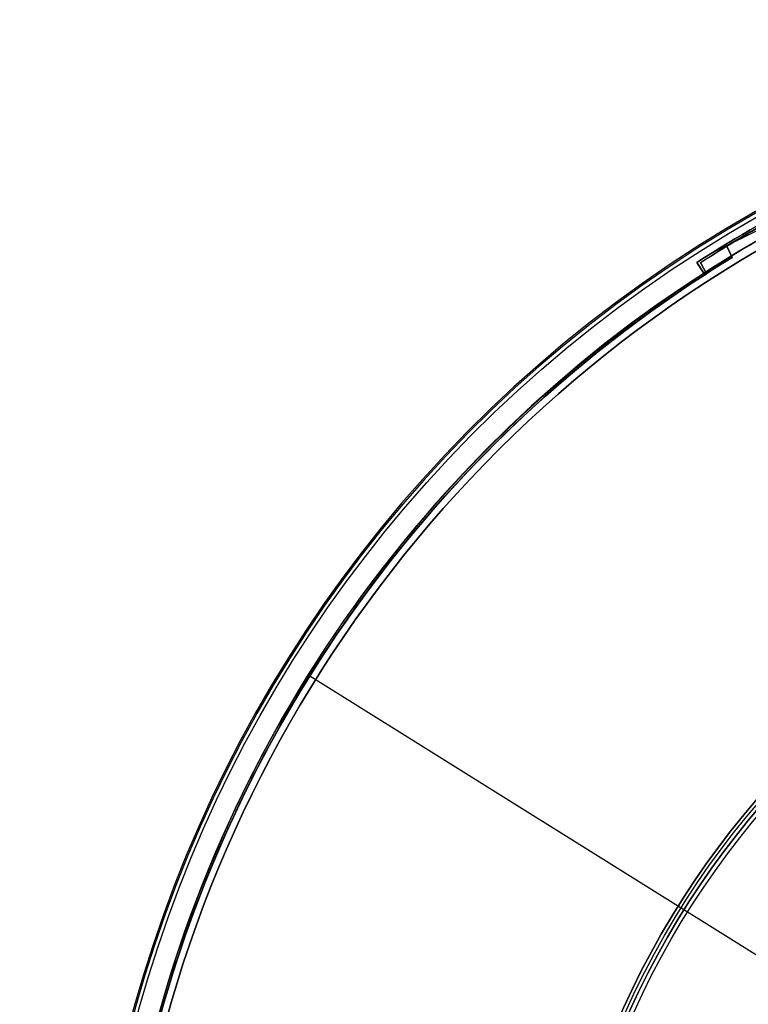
# Model space of a CAD drawing. Extents: x 16119 to 17321, y -6854 to -5812.
# Tile 51 of 68: x 16559 to 16643, y -6430 to -6316. Entities that reach past the tile are written whole.
import ezdxf

# ---------------------------------------------------------------- set-up
doc = ezdxf.new("R2010")
doc.units = 0
doc.layers.get('0').update_dxf_attribs({"linetype": 'CONTINUOUS'})
for name, color, linetype in [('BLANCO_METALICO', 7, 'CONTINUOUS'), ('COLOR', 7, 'CONTINUOUS'), ('LUZ', 7, 'CONTINUOUS')]:
    doc.layers.add(name, color=color, linetype=linetype)

msp = doc.modelspace()

# ---------------------------------------------------------------- linework, layer by layer
at = {"extrusion": (0, 0, -1)}
for centre in [(-16719.68, -6471.51, -89.37), (-16719.68, -6471.51, -46.5)]:
    msp.add_arc(centre, 70.94, 330, 150, dxfattribs=at)
at = {"layer": 'BLANCO_METALICO', "extrusion": (0, 0, -1)}
for centre, radius, start in [((-16719.68, -6471.51, -171.65), 99.1, 360), ((-16719.68, -6471.51, -170.03), 98.7, 360), ((-16719.68, -6471.51, -168.53), 98.7, 360), ((-16719.68, -6471.51, -168.03), 98.2, 360), ((-16719.68, -6471.51, -171.65), 99.5, 0), ((-16719.68, -6471.51, -170.84), 99.5, 0), ((-16719.68, -6471.51, -169.28), 99.5, 0), ((-16719.68, -6471.51, -167.23), 98.2, 0)]:
    msp.add_arc(centre, radius, start, 180, dxfattribs=at)
at = {"layer": 'BLANCO_METALICO'}
for centre, radius, start in [((16719.68, -6471.51, 170.03), 99.5, 360), ((16719.68, -6471.51, 168.53), 99.5, 0), ((16719.68, -6471.51, 171.65), 98.7, 360), ((16719.68, -6471.51, 170.84), 98.7, 360)]:
    msp.add_arc(centre, radius, start, 180, dxfattribs=at)
at = {"layer": 'COLOR'}
for p, q in [((16665.46, -6330.06, -34.1), (16638.82, -6343.41, -34.1)), ((16637.47, -6344.28, -34.1), (16637.47, -6344.28, -30.6)), ((16638.27, -6345.52, -30.6), (16637.47, -6344.28, -30.6)), ((16638.27, -6345.52, -34.1), (16637.47, -6344.28, -34.1)), ((16637.47, -6344.28, -32.35), (16638.27, -6345.52, -32.35)), ((16637.87, -6344.9, -34.1), (16637.87, -6344.9, -30.6)), ((16638.27, -6345.52, -30.6), (16638.27, -6345.52, -34.1))]:
    msp.add_line(p, q, dxfattribs=at)
at = {"layer": 'COLOR', "extrusion": (0, 0, -1)}
for centre, radius, start, end in [((-16719.68, -6471.51, 10.54), 152.39, 333.3816, 153.3816), ((-16719.68, -6471.51, 30.6), 151.48, 57.1316, 69.6316), ((-16719.68, -6471.51, 32.35), 151.48, 57.1316, 69.6316), ((-16719.68, -6471.51, 34.1), 150, 57.1316, 69.6316), ((-16719.68, -6471.51, 20.93), 149, 4.2468, 62.5163), ((-16719.68, -6471.51, 30.6), 150, 9.6316, 57.1316), ((-16719.68, -6471.51, 33.2), 150, 9.6316, 57.1316), ((-16719.68, -6471.51, -18.69), 83.82, 333.3816, 153.3816), ((-16719.68, -6471.51, 10.54), 152.39, 153.3816, 333.3816), ((-16719.68, -6471.51, -22.45), 75, 333.3816, 63.3816), ((-16719.68, -6471.51, -43.5), 75, 243.3816, 63.3816), ((-16719.68, -6471.51, -32.97), 75, 243.3816, 63.3816), ((-16719.68, -6471.51, -33.4), 73, 243.3816, 63.3816), ((-16719.68, -6471.51, -17.31), 81.95, 352.6588, 44.1235)]:
    msp.add_arc(centre, radius, start, end, dxfattribs=at)
at = {"layer": 'COLOR'}
for centre, radius, start, end in [((16719.68, -6471.51, -35.8), 153, 26.6184, 206.6184), ((16719.68, -6471.51, -11.46), 153, 26.6184, 206.6184), ((16719.68, -6471.51, -23.63), 153, 26.6184, 206.6184), ((16719.68, -6471.51, -10.91), 152.83, 26.6184, 206.6184), ((16719.68, -6471.51, -35.8), 150, 26.6184, 206.6184), ((16719.68, -6471.51, -34.1), 151.48, 110.3684, 122.8684), ((16719.68, -6471.51, -11.27), 149, 117.4837, 175.7532), ((16719.68, -6471.51, -30.6), 149, 117.4837, 175.7532), ((16719.68, -6471.51, -11.46), 153, 206.6184, 26.6184), ((16719.68, -6471.51, -35.8), 153, 206.6184, 26.6184), ((16719.68, -6471.51, -23.63), 153, 206.6184, 26.6184), ((16719.68, -6471.51, -10.91), 152.83, 206.6184, 26.6184), ((16719.68, -6471.51, -35.8), 150, 206.6184, 26.6184)]:
    msp.add_arc(centre, radius, start, end, dxfattribs=at)
at = {"layer": 'LUZ'}
for p, q in [((16641.56, -6343.69, -31.05), (16640.91, -6342.39, -31.05)), ((16640.91, -6342.39, -32.55), (16640.91, -6342.39, -31.05)), ((16640.91, -6342.39, -32.55), (16641.56, -6343.69, -32.55)), ((16640.91, -6342.39, -31.8), (16641.56, -6343.69, -31.8)), ((16641.24, -6343.04, -31.05), (16641.24, -6343.04, -32.55)), ((16641.56, -6343.69, -32.55), (16641.56, -6343.69, -31.05)), ((16637.87, -6344.29, -34.05), (16637.87, -6344.29, -32.55)), ((16638.56, -6345.58, -32.55), (16637.87, -6344.29, -32.55)), ((16638.56, -6345.58, -34.05), (16637.87, -6344.29, -34.05)), ((16637.87, -6344.29, -33.3), (16638.56, -6345.58, -33.3)), ((16638.21, -6344.93, -34.05), (16638.21, -6344.93, -32.55)), ((16638.56, -6345.58, -34.05), (16638.56, -6345.58, -32.55)), ((16592.64, -6392.13, -34.05), (16846.72, -6550.89, -34.05)), ((16592.64, -6392.13, -32.55), (16592.64, -6392.13, -34.05)), ((16592.64, -6392.13, -32.55), (16846.72, -6550.89, -32.55))]:
    msp.add_line(p, q, dxfattribs=at)
at = {"layer": 'LUZ', "extrusion": (0, 0, -1)}
for centre, radius, start, end in [((-16719.68, -6471.51, 31.05), 151.25, 58.6149, 68.0961), ((-16719.68, -6471.51, 34.05), 151.25, 57.2568, 66.738), ((-16719.68, -6471.51, 33.3), 151.25, 57.2568, 66.738), ((-16719.68, -6471.51, 32.55), 151.25, 58.6149, 66.738), ((-16719.68, -6471.51, 32.55), 151.25, 57.2568, 58.6149), ((-16719.68, -6471.51, 31.05), 149.8, 8.142, 58.5689), ((-16719.68, -6471.51, 34.05), 149.8, 6.784, 57.2108), ((-16719.68, -6471.51, 33.3), 149.8, 6.784, 57.2108), ((-16719.68, -6471.51, 32.55), 149.8, 8.142, 57.2108)]:
    msp.add_arc(centre, radius, start, end, dxfattribs=at)
at = {"layer": 'LUZ'}
for centre, radius, start, end in [((16719.68, -6471.51, -31.8), 151.25, 111.9039, 121.3851), ((16719.68, -6471.51, -32.55), 151.25, 113.262, 121.3851), ((16719.68, -6471.51, -31.8), 149.8, 121.4311, 171.858), ((16719.68, -6471.51, -32.55), 149.8, 121.4311, 122.7892), ((16719.68, -6471.51, -32.55), 149.8, 122.7892, 171.858)]:
    msp.add_arc(centre, radius, start, end, dxfattribs=at)

doc.saveas('drawing.dxf')
